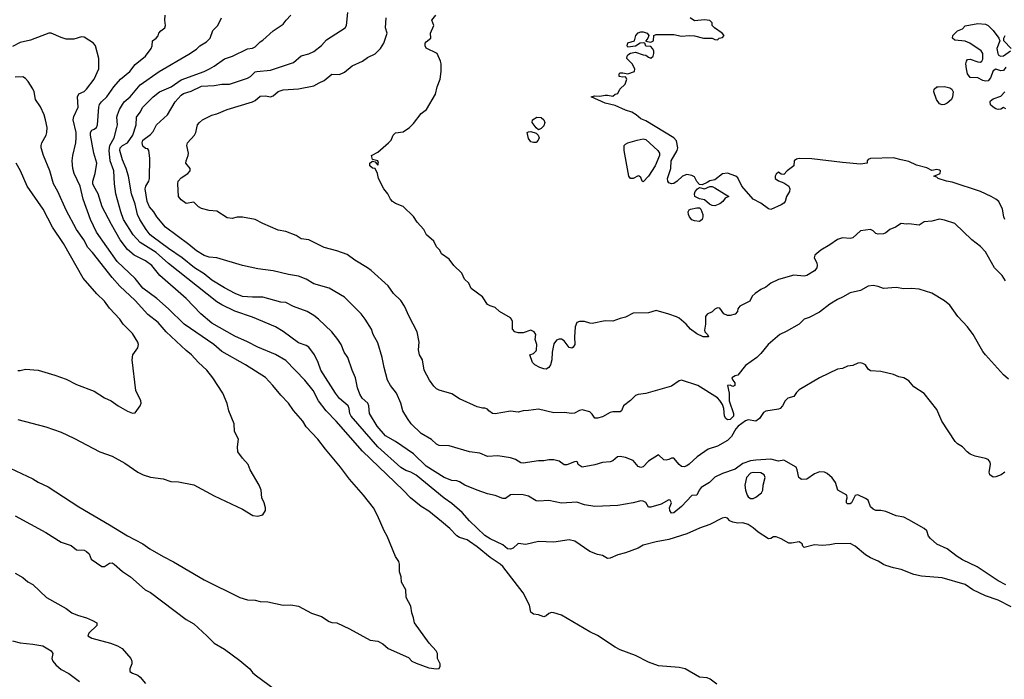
# Model space of a CAD drawing. Header units: metres. Extents: x -51132 to -49532, y -231222 to -229437.
# Tile 100 of 256: x -49961 to -49768, y -230951 to -230822. Entities that reach past the tile are written whole.
import ezdxf

# ---------------------------------------------------------------- set-up
doc = ezdxf.new("R2010")
doc.units = ezdxf.units.M
doc.layers.add('CONTOUR_INDEX', color=1, linetype='Continuous')
doc.layers.add('CONTOUR_INTER', color=3, linetype='Continuous')

msp = doc.modelspace()

# ---------------------------------------------------------------- linework, layer by layer
at = {"layer": 'CONTOUR_INDEX'}
for points, elevation in [([(-49768.08, -230932.32), (-49769.58, -230931.53), (-49773.68, -230928.76), (-49776.58, -230927.4), (-49777.64, -230926.76), (-49779.58, -230925.25), (-49781.58, -230924.32), (-49782.88, -230923.26), (-49783.27, -230922.76), (-49783.58, -230921.72), (-49784.08, -230921.26), (-49787.08, -230919.56), (-49788.08, -230919.08), (-49789.58, -230918.79), (-49791.58, -230917.94), (-49792.58, -230917.75), (-49793.58, -230917.72), (-49794.08, -230917.48), (-49794.58, -230917.03), (-49795.08, -230915.72), (-49795.58, -230915.37), (-49797.08, -230914.7), (-49797.58, -230914.83), (-49798.34, -230916.26), (-49798.58, -230916.42), (-49799.08, -230916.43), (-49799.28, -230916.26), (-49799.32, -230915.76), (-49799.14, -230915.26), (-49799.21, -230914.76), (-49800.98, -230913.76), (-49801.48, -230912.26), (-49802.08, -230911.35), (-49803.08, -230910.51), (-49803.58, -230910.25), (-49804.58, -230910.19), (-49805.58, -230910.57), (-49807.08, -230911.59), (-49808.08, -230911.68), (-49808.66, -230911.26), (-49808.95, -230909.76), (-49809.17, -230909.26), (-49811.58, -230907.87), (-49812.58, -230908.06), (-49814.08, -230907.69), (-49817.08, -230907.88), (-49818.08, -230908.05), (-49819.58, -230908.52), (-49821.08, -230909.67), (-49823.58, -230910.51), (-49825.08, -230911.21), (-49826.13, -230912.26), (-49827.72, -230913.26), (-49828.12, -230913.76), (-49828.58, -230914.76), (-49829.58, -230914.81), (-49831.58, -230917), (-49833.08, -230918.18), (-49833.58, -230918.29), (-49833.91, -230917.76), (-49833.96, -230917.26), (-49833.55, -230916.26), (-49833.82, -230915.76), (-49834.08, -230915.65), (-49835.58, -230916.53), (-49837.58, -230917.12), (-49838.08, -230917.13), (-49838.58, -230916.19), (-49839.08, -230915.92), (-49839.58, -230915.85), (-49841.09, -230916.26), (-49844.08, -230916.75), (-49848.58, -230916.97), (-49850.58, -230916.67), (-49852.08, -230916.13), (-49855.08, -230916.3), (-49857.58, -230915.79), (-49859.58, -230915.93), (-49860.08, -230915.86), (-49861.58, -230914.94), (-49862.58, -230914.67), (-49864.58, -230914.61), (-49865.08, -230914.69), (-49866.08, -230915.39), (-49866.58, -230915.38), (-49868.08, -230914.81), (-49869.58, -230914.49), (-49871.58, -230913.79), (-49874.01, -230912.76), (-49875.08, -230912.11), (-49875.58, -230911.95), (-49876.58, -230911.89), (-49878.08, -230911.31), (-49881.58, -230909.1), (-49884.08, -230906.68), (-49887.58, -230904.26), (-49889.58, -230903.16), (-49891.21, -230901.26), (-49892.71, -230898.76), (-49892.81, -230897.26), (-49893.01, -230896.76), (-49894.12, -230895.76), (-49894.58, -230894.96), (-49895.03, -230893.76), (-49895.45, -230891.76), (-49896.11, -230890.26), (-49896.91, -230887.76), (-49897.63, -230886.76), (-49898.21, -230885.26), (-49898.87, -230884.26), (-49900.08, -230882.79), (-49902.67, -230880.26), (-49903.58, -230879.55), (-49904.91, -230878.76), (-49907.58, -230877.78), (-49909.08, -230877.05), (-49910.08, -230876.94), (-49913.58, -230876), (-49915.58, -230876.01), (-49917.58, -230875.82), (-49918.97, -230875.26), (-49921.08, -230874.17), (-49923.58, -230872.63), (-49925.08, -230871.4), (-49926.93, -230870.26), (-49929.38, -230868.26), (-49932.08, -230866.46), (-49935.08, -230864.21), (-49935.61, -230863.76), (-49936.41, -230862.76), (-49937.68, -230860.76), (-49938.1, -230859.76), (-49938.6, -230857.76), (-49939.3, -230855.76), (-49939.86, -230852.26), (-49940.31, -230850.76), (-49941.08, -230849.06), (-49941.59, -230847.26), (-49941.53, -230846.76), (-49941.03, -230846.26), (-49940.08, -230845.73), (-49939.06, -230844.26), (-49938.39, -230842.26), (-49938.32, -230840.76), (-49937.6, -230839.76), (-49937.1, -230838.76), (-49935.08, -230836.73), (-49933.81, -230835.76), (-49931.54, -230834.76), (-49929.58, -230833.45), (-49925.08, -230831.76), (-49924.05, -230831.26), (-49923.08, -230830.74), (-49921.08, -230829.31), (-49919.53, -230828.76), (-49916.58, -230827.37), (-49915.58, -230827.23), (-49915.08, -230826.98), (-49914.08, -230825.95), (-49913.58, -230825.66), (-49911.58, -230823.82), (-49909.58, -230822.55), (-49909.03, -230821.76), (-49908.07, -230820.76)], 80), ([(-49768.08, -230830.95), (-49768.58, -230831.58), (-49769.08, -230831.68), (-49770.08, -230831.31), (-49770.58, -230831.67), (-49771.08, -230833.04), (-49771.58, -230833.6), (-49772.08, -230833.69), (-49772.58, -230833.55), (-49773.58, -230833.01), (-49775.08, -230832.99), (-49775.58, -230832.26), (-49775.81, -230831.26), (-49775.95, -230830.26), (-49775.79, -230829.76), (-49775.58, -230829.45), (-49775.08, -230829.38), (-49773.58, -230829.9), (-49773.08, -230829.94), (-49772.78, -230829.76), (-49772.58, -230829.35), (-49772.62, -230828.26), (-49772.94, -230827.76), (-49775.17, -230826.26), (-49776.08, -230825.87), (-49778.08, -230825.63), (-49778.56, -230825.26), (-49778.45, -230824.76), (-49777.58, -230823.84), (-49776.58, -230823.42), (-49776.08, -230822.83), (-49773.58, -230822.38), (-49772.08, -230822.55), (-49771.58, -230822.81), (-49770.61, -230823.76), (-49769.44, -230825.26), (-49769.3, -230825.76), (-49769.87, -230827.26), (-49769.69, -230828.26), (-49769.58, -230828.53), (-49769.17, -230828.76), (-49768.58, -230828.74), (-49767.16, -230827.76)], 85), ([(-49767.08, -230827.26), (-49768.48, -230825.76), (-49768.46, -230825.26), (-49768.25, -230824.76)], 85), ([(-49781.34, -230834.76), (-49780.08, -230834.75), (-49779.08, -230834.96), (-49778.67, -230835.26), (-49778.42, -230835.76), (-49778.53, -230836.76), (-49778.76, -230837.26), (-49779.58, -230837.99), (-49780.08, -230838.23), (-49780.58, -230838.3), (-49781.08, -230838.12), (-49781.7, -230837.26), (-49782.17, -230835.76), (-49782.15, -230835.26), (-49781.58, -230834.81), (-49781.34, -230834.76)], 85), ([(-49768.08, -230839.07), (-49768.58, -230838.86), (-49769.08, -230839.14), (-49769.58, -230839.22), (-49770.08, -230839.09), (-49770.58, -230838.8), (-49771.08, -230838.29), (-49771.18, -230837.76), (-49771.08, -230837.52), (-49770.58, -230837.16), (-49769.08, -230836.64), (-49768.31, -230835.76)], 85), ([(-49961.58, -230890.33), (-49961.08, -230890.34), (-49960.08, -230890.09), (-49957.58, -230890.27), (-49954.31, -230891.26), (-49952.08, -230892.04), (-49950.08, -230893.11), (-49946.58, -230894.39), (-49944.58, -230895.66), (-49943.3, -230896.26), (-49941.93, -230897.26), (-49940.08, -230898.32), (-49939.08, -230898.7), (-49938.58, -230898.65), (-49937.58, -230897.23), (-49937.4, -230896.76), (-49937.46, -230896.26), (-49938.46, -230894.26), (-49939.19, -230888.26), (-49939.02, -230887.26), (-49938.08, -230885.87), (-49937.95, -230885.26), (-49938.08, -230884.76), (-49939.08, -230883.1), (-49940.91, -230881.26), (-49941.59, -230880.26), (-49943.58, -230878.12), (-49944.6, -230876.76), (-49946.08, -230875.32), (-49948.73, -230872.26), (-49952.58, -230865.48), (-49954.79, -230862.26), (-49956.58, -230858.76), (-49959.72, -230854.26), (-49961.01, -230851.26), (-49961.87, -230849.76)], 75), ([(-49962.62, -230943.26), (-49961.08, -230943.69), (-49958.58, -230943.91), (-49956.67, -230944.26), (-49954.99, -230945.26), (-49954.69, -230945.76), (-49954.86, -230946.76), (-49954.68, -230947.26), (-49954.08, -230947.99), (-49953.08, -230948.9), (-49951.58, -230949.7), (-49949.48, -230951.26)], 80)]:
    msp.add_lwpolyline(points, dxfattribs=dict(at, elevation=elevation))
at = {"layer": 'CONTOUR_INTER'}
for points, elevation in [([(-49824.66, -230951.76), (-49826, -230950.76), (-49826.58, -230950.52), (-49828.08, -230950.41), (-49830.86, -230948.76), (-49832.08, -230948.48), (-49836.08, -230948.14), (-49838.08, -230947.47), (-49840.58, -230946.13), (-49843.58, -230945.03), (-49844.58, -230944.54), (-49848.08, -230942.24), (-49849.58, -230941.48), (-49855.08, -230938.22), (-49856.58, -230937.77), (-49857.08, -230937.75), (-49857.58, -230937.93), (-49858.08, -230938.35), (-49858.58, -230938.57), (-49859.58, -230938.19), (-49860.58, -230938.05), (-49861.08, -230937.64), (-49861.34, -230936.26), (-49862.58, -230933.88), (-49866.58, -230928.7), (-49867.08, -230928.24), (-49869.08, -230926.98), (-49871.58, -230924.88), (-49873.08, -230923.83), (-49873.58, -230923.51), (-49875.08, -230923.02), (-49875.58, -230922.71), (-49876.94, -230921.26), (-49878.58, -230919.91), (-49881.08, -230917.88), (-49882.58, -230917), (-49884.68, -230915.26), (-49886.08, -230913.77), (-49894.08, -230906.11), (-49899.25, -230900.26), (-49901.2, -230898.26), (-49902.7, -230896.26), (-49903.75, -230894.26), (-49905.33, -230892.26), (-49909.08, -230888.41), (-49911.08, -230887.19), (-49914.58, -230885.8), (-49916.58, -230884.7), (-49919.08, -230883.64), (-49923.58, -230881.04), (-49925.74, -230879.26), (-49928.57, -230876.26), (-49933.74, -230871.76), (-49935.34, -230869.76), (-49936.58, -230868.88), (-49938.75, -230867.76), (-49940.08, -230866.64), (-49941.49, -230864.76), (-49943.18, -230861.76), (-49945.01, -230858.26), (-49945.79, -230855.76), (-49946.7, -230854.26), (-49946.86, -230853.76), (-49946.85, -230853.26), (-49946.38, -230851.76), (-49946.11, -230849.76), (-49946.65, -230847.76), (-49947.35, -230844.26), (-49947.35, -230843.76), (-49947.08, -230843.25), (-49946.58, -230843.09), (-49946.16, -230842.76), (-49945.92, -230842.26), (-49945.66, -230838.76), (-49945.54, -230838.26), (-49945.19, -230837.76), (-49944.12, -230836.76), (-49942.73, -230834.76), (-49941.44, -230833.26), (-49939.65, -230831.76), (-49938.58, -230830.43), (-49936.58, -230828.81), (-49935.47, -230827.26), (-49935.26, -230826.76), (-49935.16, -230825.76), (-49934.47, -230825.26), (-49934.08, -230824.79), (-49933.96, -230824.26), (-49933.58, -230823.8), (-49932.76, -230823.26), (-49932.63, -230822.76), (-49932.77, -230821.76), (-49932.71, -230820.76)], 78), ([(-49767.08, -230936.61), (-49769.58, -230935.28), (-49772.08, -230934.47), (-49774.58, -230933.3), (-49776.08, -230932.23), (-49780.58, -230930.95), (-49784.58, -230930.61), (-49786.08, -230930.28), (-49788.58, -230929.3), (-49790.08, -230928.99), (-49791.58, -230928.51), (-49792.08, -230928.32), (-49793.08, -230927.66), (-49794.58, -230927.05), (-49795.58, -230926.44), (-49797.58, -230924.76), (-49798.58, -230924.2), (-49801.58, -230924.29), (-49802.58, -230924.5), (-49804.08, -230924.61), (-49805.58, -230924.45), (-49807.58, -230924.97), (-49807.86, -230924.76), (-49807.97, -230924.26), (-49808.58, -230923.88), (-49810.08, -230924.16), (-49810.58, -230924.14), (-49812.08, -230923.29), (-49813.08, -230922.88), (-49813.58, -230922.92), (-49814.08, -230923.23), (-49814.58, -230923.32), (-49816.58, -230922.02), (-49817.58, -230921.14), (-49818.58, -230920.49), (-49819.58, -230920.16), (-49820.58, -230920.21), (-49821.58, -230920.04), (-49822.14, -230919.76), (-49822.58, -230919.28), (-49823.08, -230919.12), (-49823.65, -230919.26), (-49826.08, -230920.49), (-49828.08, -230921.23), (-49830.58, -230922.34), (-49834.08, -230923.43), (-49836.58, -230923.9), (-49839.08, -230924.57), (-49840.08, -230925.14), (-49842.58, -230926.06), (-49844.08, -230926.43), (-49845.58, -230927.1), (-49846.08, -230927.14), (-49847.08, -230926.59), (-49848.08, -230926.36), (-49849.55, -230925.76), (-49852.48, -230923.76), (-49853.58, -230923.5), (-49856.58, -230923.96), (-49859.58, -230923.79), (-49862.08, -230924.43), (-49863.58, -230924.18), (-49864.58, -230925.13), (-49865.08, -230925.34), (-49865.64, -230925.26), (-49866.58, -230924.47), (-49869.08, -230923.32), (-49870.08, -230922.67), (-49873.14, -230919.76), (-49874.58, -230918.11), (-49876.58, -230916.35), (-49878.08, -230915.32), (-49883.58, -230910.86), (-49884.58, -230910.27), (-49885.58, -230909.95), (-49886.58, -230909.32), (-49891.09, -230905.26), (-49896.27, -230899.26), (-49896.57, -230898.76), (-49896.65, -230897.76), (-49896.89, -230897.26), (-49898.58, -230895.81), (-49899.37, -230894.76), (-49902.22, -230890.26), (-49902.72, -230888.76), (-49903.48, -230887.26), (-49904.58, -230885.79), (-49905.08, -230885.47), (-49906.58, -230884.89), (-49909.58, -230882.69), (-49911.08, -230881.8), (-49915.58, -230879.91), (-49919.08, -230878.72), (-49921.58, -230877.5), (-49922.58, -230876.89), (-49932.08, -230869.37), (-49934.49, -230867.26), (-49937.58, -230865.3), (-49938.96, -230863.76), (-49940.84, -230860.76), (-49941.41, -230859.26), (-49942.38, -230855.76), (-49942.64, -230853.76), (-49942.77, -230851.26), (-49943.45, -230849.26), (-49943.66, -230847.26), (-49943.55, -230846.26), (-49942.71, -230844.76), (-49942.16, -230842.76), (-49942.05, -230842.26), (-49942.16, -230840.76), (-49942.04, -230840.26), (-49941.66, -230839.26), (-49941.08, -230838.26), (-49940.7, -230837.76), (-49939.58, -230836.75), (-49937.58, -230834.37), (-49933.88, -230831.76), (-49928.08, -230828.39), (-49926.58, -230827.39), (-49925.94, -230826.76), (-49924.58, -230825.97), (-49923.9, -230825.26), (-49923.36, -230823.76), (-49922.4, -230822.76), (-49921.67, -230821.26)], 79), ([(-49768.27, -230910.26), (-49769, -230910.76), (-49770.08, -230911.17), (-49770.58, -230911.22), (-49771.2, -230910.76), (-49771.37, -230910.26), (-49771.13, -230908.76), (-49771.18, -230908.26), (-49771.58, -230907.78), (-49772.08, -230907.54), (-49774.08, -230907.11), (-49775.08, -230906.72), (-49775.68, -230906.26), (-49776.58, -230905.27), (-49777.58, -230904.68), (-49778.01, -230904.26), (-49780.66, -230900.26), (-49781.58, -230897.98), (-49784.08, -230894.85), (-49786.08, -230893.53), (-49787.08, -230892.34), (-49788.08, -230891.8), (-49789.08, -230891.59), (-49790.08, -230891.12), (-49792.58, -230890.53), (-49794.58, -230890.4), (-49795.08, -230890.1), (-49795.59, -230889.26), (-49796.08, -230888.97), (-49796.58, -230888.86), (-49797.08, -230888.9), (-49798.08, -230889.33), (-49799.08, -230889.51), (-49800.08, -230889.93), (-49801.08, -230890.08), (-49804.61, -230891.76), (-49808.58, -230894.14), (-49809.08, -230894.62), (-49809.58, -230895.42), (-49810.8, -230895.76), (-49811.28, -230896.26), (-49811.85, -230897.26), (-49812.29, -230897.76), (-49812.58, -230897.93), (-49815.08, -230898.32), (-49815.58, -230898.59), (-49816.34, -230899.76), (-49817.08, -230900.24), (-49818.58, -230900), (-49819.08, -230900.2), (-49820.52, -230901.26), (-49820.99, -230901.76), (-49821.82, -230903.26), (-49822.58, -230904.05), (-49824.58, -230905.13), (-49826.38, -230905.76), (-49828.53, -230907.26), (-49830.08, -230908.69), (-49830.58, -230909.03), (-49831.08, -230909.17), (-49831.58, -230909.11), (-49832.08, -230908.76), (-49833.08, -230907.5), (-49833.58, -230907.51), (-49834.08, -230907.79), (-49834.58, -230907.9), (-49835.08, -230907.85), (-49836.08, -230906.84), (-49838.08, -230908.07), (-49839.08, -230909.19), (-49839.58, -230909.34), (-49840.08, -230909.16), (-49841.08, -230907.94), (-49842.58, -230907.36), (-49843.58, -230907.15), (-49844.16, -230907.26), (-49845.08, -230908.05), (-49845.58, -230908.21), (-49847.08, -230908.33), (-49848.58, -230908.8), (-49851.08, -230909.25), (-49851.84, -230908.76), (-49851.94, -230908.26), (-49852.08, -230908.18), (-49852.58, -230908.22), (-49854.08, -230908.84), (-49854.58, -230908.83), (-49855.58, -230908.07), (-49856.58, -230907.83), (-49857.58, -230907.85), (-49858.58, -230908.05), (-49859.58, -230908.04), (-49862.58, -230908.48), (-49863.08, -230908.43), (-49864.08, -230907.75), (-49865.08, -230907.42), (-49867.58, -230907.05), (-49869.58, -230907.16), (-49871.08, -230906.52), (-49873.08, -230906.29), (-49877.08, -230905.12), (-49879.08, -230905), (-49879.58, -230904.79), (-49880.58, -230903.86), (-49882.58, -230902.7), (-49884.55, -230900.76), (-49885.27, -230899.76), (-49886.15, -230898.26), (-49886.53, -230896.76), (-49887.38, -230894.76), (-49888.61, -230893.26), (-49889.15, -230892.26), (-49889.85, -230889.76), (-49890.22, -230887.76), (-49891.08, -230884.89), (-49892, -230883.26), (-49892.33, -230882.26), (-49893.54, -230880.26), (-49894.3, -230879.26), (-49897.58, -230875.99), (-49900.58, -230874.22), (-49903.58, -230873.35), (-49905.08, -230872.45), (-49906.58, -230871.89), (-49908.58, -230871.56), (-49911.58, -230870.8), (-49914.58, -230870.43), (-49917.58, -230869.79), (-49922.58, -230868.3), (-49924.08, -230868.13), (-49925.08, -230867.82), (-49926.58, -230866.91), (-49928.08, -230865.65), (-49932.64, -230862.26), (-49934.34, -230860.26), (-49934.9, -230859.26), (-49935.8, -230858.26), (-49936.22, -230857.26), (-49936.62, -230854.76), (-49936.51, -230854.26), (-49935.88, -230853.26), (-49935.79, -230852.76), (-49935.68, -230848.76), (-49935.87, -230847.26), (-49936.08, -230846.95), (-49936.58, -230846.88), (-49937.08, -230846.41), (-49937.19, -230845.76), (-49937.1, -230845.26), (-49935.58, -230844.15), (-49935.08, -230843.52), (-49934.41, -230842.26), (-49932.24, -230840.26), (-49930.72, -230837.76), (-49929.58, -230836.44), (-49929.08, -230836.1), (-49927.58, -230835.66), (-49925.58, -230834.63), (-49923.08, -230834.54), (-49921.58, -230834.25), (-49920.08, -230834.3), (-49916.58, -230833.08), (-49915.99, -230832.76), (-49915.08, -230831.87), (-49914.77, -230831.76), (-49912.08, -230831.54), (-49907.58, -230830.03), (-49906.08, -230828.74), (-49904.58, -230828.35), (-49903.58, -230827.88), (-49902.08, -230826.67), (-49901.08, -230825.58), (-49897.47, -230823.26), (-49897.2, -230822.76), (-49896.96, -230820.26)], 81), ([(-49767.58, -230892.06), (-49768.58, -230891.19), (-49772.08, -230887.26), (-49772.58, -230886.59), (-49774.51, -230883.26), (-49775.58, -230881.76), (-49777.48, -230879.76), (-49779.08, -230877.57), (-49780.08, -230876.67), (-49782.58, -230875.21), (-49785.08, -230874.44), (-49786.58, -230874.28), (-49788.08, -230874.32), (-49789.58, -230874.06), (-49792.08, -230874.31), (-49793.08, -230873.88), (-49794.08, -230873.67), (-49795.08, -230873.83), (-49796.58, -230874.65), (-49798.58, -230875.12), (-49800.08, -230875.99), (-49801.08, -230876.42), (-49802.58, -230877.32), (-49804.58, -230878.91), (-49806.58, -230879.94), (-49807.58, -230880.29), (-49808.58, -230881.26), (-49811.08, -230882.72), (-49812.32, -230883.26), (-49814.66, -230885.26), (-49816.08, -230887.02), (-49816.84, -230887.76), (-49819.08, -230889.37), (-49820.58, -230891.24), (-49821.08, -230891.35), (-49821.74, -230891.76), (-49821.54, -230892.26), (-49821.13, -230892.76), (-49821.17, -230893.26), (-49821.58, -230893.46), (-49822.08, -230893.21), (-49822.59, -230893.26), (-49822.27, -230894.76), (-49822.25, -230896.26), (-49821.42, -230898.76), (-49821.45, -230899.26), (-49822.08, -230899.95), (-49822.58, -230900.02), (-49822.95, -230899.76), (-49823.21, -230899.26), (-49823.34, -230897.76), (-49823.58, -230896.99), (-49824.08, -230896.2), (-49824.58, -230895.68), (-49828.38, -230893.26), (-49831.58, -230892.21), (-49832.08, -230892.38), (-49833.58, -230893.42), (-49838.58, -230894.87), (-49840.08, -230895.01), (-49840.58, -230895.23), (-49841.58, -230896.22), (-49842.94, -230897.26), (-49843.38, -230898.26), (-49843.58, -230898.46), (-49845.08, -230898.44), (-49845.58, -230898.57), (-49847.08, -230899.38), (-49848.08, -230899.65), (-49848.58, -230899.69), (-49849.08, -230898.91), (-49849.58, -230898.43), (-49851.08, -230898.05), (-49851.58, -230898.17), (-49852.58, -230898.66), (-49853.08, -230898.74), (-49854.58, -230898.59), (-49856.58, -230898.6), (-49859.58, -230897.88), (-49861.58, -230898.2), (-49862.58, -230898.22), (-49863.58, -230898.49), (-49865.08, -230898.33), (-49868.08, -230898.79), (-49868.58, -230898.76), (-49869.34, -230898.26), (-49869.58, -230897.92), (-49870.08, -230897.72), (-49870.58, -230897.74), (-49871.58, -230897.43), (-49875.08, -230895.89), (-49876.58, -230894.88), (-49879.08, -230894.17), (-49879.58, -230893.9), (-49880.08, -230893.42), (-49880.92, -230892.26), (-49881.97, -230890.26), (-49882.34, -230888.26), (-49882.91, -230887.26), (-49883.1, -230886.26), (-49883, -230884.76), (-49883.36, -230882.76), (-49884.95, -230879.76), (-49885.84, -230877.76), (-49886.58, -230876.64), (-49887.99, -230875.26), (-49889.03, -230873.76), (-49892.34, -230870.76), (-49893.08, -230870.24), (-49895.57, -230868.76), (-49897.08, -230867.65), (-49899.08, -230866.9), (-49901.58, -230866.22), (-49904.58, -230864.78), (-49906.08, -230864.53), (-49907.08, -230863.88), (-49909.08, -230863.09), (-49910.58, -230862.83), (-49913.58, -230861.54), (-49915.08, -230860.75), (-49917.58, -230860.34), (-49918.58, -230860.33), (-49919.58, -230860.57), (-49920.58, -230860.43), (-49922.58, -230859.11), (-49924.08, -230859), (-49925.58, -230858.6), (-49926.15, -230858.26), (-49927.08, -230857.39), (-49928.58, -230857.63), (-49929.58, -230856.95), (-49930.11, -230856.26), (-49930.25, -230853.76), (-49930.15, -230853.26), (-49929.58, -230852.61), (-49928.29, -230851.76), (-49927.79, -230851.26), (-49927.82, -230850.76), (-49928.64, -230849.76), (-49928.59, -230849.26), (-49928.17, -230848.26), (-49928.1, -230847.76), (-49928.48, -230846.26), (-49928.33, -230845.76), (-49926.97, -230844.26), (-49926.72, -230843.76), (-49926.38, -230842.26), (-49926.01, -230841.76), (-49925.4, -230841.26), (-49923.58, -230840.35), (-49922.58, -230840.08), (-49920.58, -230839.22), (-49915.58, -230837.75), (-49915.08, -230837.5), (-49914.08, -230836.62), (-49913.08, -230836.57), (-49912.08, -230836.77), (-49911.58, -230836.58), (-49910.58, -230835.71), (-49909.58, -230835.38), (-49906.58, -230835.16), (-49903.58, -230834.57), (-49902.58, -230833.98), (-49901.58, -230833.58), (-49900.08, -230832.33), (-49898.58, -230832.4), (-49897.58, -230831.93), (-49896.08, -230830.71), (-49894.05, -230829.76), (-49893.08, -230829.08), (-49891.58, -230828.33), (-49890.51, -230827.26), (-49889.89, -230826.26), (-49889.22, -230824.26), (-49889.54, -230823.26), (-49889.4, -230821.26)], 82), ([(-49768.17, -230872.76), (-49768.84, -230871.76), (-49770.33, -230870.26), (-49772.08, -230867.09), (-49773.08, -230866.06), (-49774.76, -230864.76), (-49778.08, -230861.57), (-49780.08, -230860.89), (-49781.08, -230860.7), (-49782.58, -230861.1), (-49784.08, -230861.24), (-49785.08, -230861.89), (-49787.08, -230861.59), (-49787.58, -230861.7), (-49788.58, -230861.55), (-49789.71, -230862.26), (-49790.8, -230862.76), (-49791.58, -230863.38), (-49792.08, -230863.55), (-49793.08, -230863.64), (-49793.58, -230863.49), (-49794.08, -230862.98), (-49794.58, -230862.75), (-49796.58, -230862.98), (-49798.08, -230864.34), (-49798.58, -230864.51), (-49800.08, -230864.39), (-49801.08, -230864.66), (-49802.58, -230865.74), (-49804.35, -230866.76), (-49805.5, -230867.76), (-49805.65, -230868.26), (-49805.09, -230869.26), (-49805.01, -230869.76), (-49805.1, -230870.26), (-49805.58, -230870.85), (-49807.08, -230871.75), (-49807.58, -230871.87), (-49809.58, -230871.65), (-49812.58, -230872.51), (-49814.08, -230873.23), (-49815.08, -230874.01), (-49816.08, -230874.45), (-49817.19, -230875.26), (-49817.74, -230875.76), (-49818.22, -230876.76), (-49820.2, -230877.76), (-49820.55, -230878.26), (-49820.66, -230878.76), (-49821.08, -230879.31), (-49822.08, -230879.59), (-49822.58, -230879.6), (-49823.31, -230879.26), (-49824.08, -230878.14), (-49824.58, -230878.09), (-49825.08, -230878.34), (-49825.58, -230878.86), (-49826.58, -230879.33), (-49826.88, -230879.76), (-49826.88, -230881.26), (-49827.08, -230882.47), (-49827.05, -230882.76), (-49826.49, -230883.26), (-49826.29, -230883.76), (-49827.38, -230883.76), (-49828.58, -230883.14), (-49829.81, -230882.26), (-49830.7, -230881.26), (-49832.08, -230880.12), (-49832.58, -230879.86), (-49834.08, -230879.29), (-49836.58, -230878.59), (-49838.08, -230879.05), (-49841.08, -230879.12), (-49842.58, -230879.92), (-49843.58, -230880.13), (-49845.08, -230880.69), (-49846.58, -230880.61), (-49849.08, -230881.13), (-49849.58, -230881.1), (-49850.58, -230880.76), (-49851.58, -230880.74), (-49852.08, -230880.93), (-49852.41, -230881.76), (-49852.54, -230883.76), (-49852.49, -230885.26), (-49852.81, -230885.76), (-49853.08, -230885.96), (-49853.58, -230885.86), (-49854.58, -230884.54), (-49855.08, -230884.21), (-49855.58, -230884.22), (-49856.08, -230884.43), (-49856.58, -230885.12), (-49856.92, -230886.76), (-49856.98, -230888.26), (-49857.24, -230889.26), (-49857.58, -230889.77), (-49858.08, -230890.07), (-49858.58, -230890.04), (-49859.31, -230889.76), (-49860.33, -230889.26), (-49860.77, -230888.76), (-49861.32, -230887.26), (-49860.58, -230886.99), (-49860.08, -230886.48), (-49860.02, -230886.26), (-49859.93, -230885.26), (-49860.23, -230884.26), (-49860.11, -230883.26), (-49860.45, -230882.76), (-49861.08, -230882.47), (-49862.58, -230882.95), (-49863.58, -230882.93), (-49864.23, -230882.76), (-49864.72, -230882.26), (-49864.7, -230880.76), (-49864.87, -230880.26), (-49865.08, -230880.03), (-49867.21, -230878.76), (-49868.08, -230878.03), (-49869.08, -230877.7), (-49869.58, -230877.39), (-49870.58, -230875.91), (-49872.81, -230874.26), (-49873.26, -230873.26), (-49874.08, -230872.48), (-49874.64, -230871.26), (-49876.16, -230869.76), (-49877.08, -230868.53), (-49878.58, -230867.49), (-49878.95, -230866.76), (-49879.58, -230866.12), (-49880.08, -230865.03), (-49881.53, -230863.76), (-49882.08, -230862.76), (-49883.38, -230861.26), (-49884.08, -230860.17), (-49886.08, -230858.24), (-49887.58, -230857.66), (-49888.19, -230857.26), (-49888.58, -230856.81), (-49889.08, -230855.77), (-49889.86, -230854.76), (-49890.9, -230852.76), (-49891.11, -230851.76), (-49891.58, -230850.79), (-49892.08, -230850.7), (-49892.61, -230850.26), (-49892.61, -230849.76), (-49892.08, -230849.37), (-49891.58, -230849.46), (-49891.08, -230850.13), (-49890.93, -230849.76), (-49891.08, -230849.26), (-49892.08, -230849.03), (-49892.33, -230848.26), (-49891.08, -230847.57), (-49888.97, -230845.76), (-49888.46, -230845.26), (-49888.04, -230844.26), (-49887.58, -230843.79), (-49886.08, -230843.59), (-49884.85, -230842.76), (-49884.08, -230841.98), (-49882.58, -230839.99), (-49881.52, -230839.26), (-49879.8, -230836.26), (-49879.42, -230834.76), (-49878.86, -230833.26), (-49878.64, -230831.76), (-49878.68, -230830.26), (-49878.78, -230829.76), (-49879.46, -230828.26), (-49881.58, -230827.25), (-49881.82, -230826.76), (-49881.77, -230826.26), (-49881.58, -230825.96), (-49880.68, -230825.26), (-49880.74, -230824.26), (-49880.11, -230822.76), (-49880.51, -230821.76), (-49879.69, -230820.76)], 83), ([(-49768.29, -230860.76), (-49768.5, -230860.26), (-49768.73, -230858.76), (-49769.44, -230857.26), (-49770.05, -230856.76), (-49770.97, -230856.26), (-49773.08, -230855.31), (-49778.58, -230853.43), (-49779.7, -230853.26), (-49781.38, -230852.76), (-49781.58, -230852.49), (-49782.18, -230852.26), (-49780.98, -230851.76), (-49780.89, -230851.26), (-49781.08, -230851.08), (-49781.58, -230850.96), (-49782.58, -230851.2), (-49783.58, -230850.67), (-49785.58, -230850.1), (-49787.08, -230849.38), (-49788.58, -230849.11), (-49790.08, -230848.67), (-49794.58, -230848.82), (-49795.08, -230849.05), (-49795.23, -230849.26), (-49795.23, -230849.76), (-49796.58, -230849.94), (-49800.08, -230849.64), (-49806.08, -230848.89), (-49808.58, -230848.82), (-49809.08, -230848.96), (-49809.55, -230849.26), (-49809.6, -230850.26), (-49810.94, -230851.26), (-49811.58, -230851.94), (-49812.08, -230851.89), (-49812.58, -230851.52), (-49813.08, -230851.91), (-49813.24, -230852.26), (-49813.27, -230852.76), (-49812.58, -230853.23), (-49811.58, -230853.59), (-49810.61, -230854.26), (-49810.39, -230854.76), (-49810.44, -230855.26), (-49811.05, -230856.26), (-49811.33, -230857.26), (-49811.58, -230857.55), (-49812.08, -230857.92), (-49814.08, -230858.82), (-49814.58, -230858.7), (-49816.08, -230857.55), (-49817.58, -230856.81), (-49819.82, -230854.26), (-49820.58, -230852.6), (-49820.98, -230852.26), (-49822.58, -230851.72), (-49823.58, -230851.83), (-49825.08, -230852.98), (-49826.08, -230853.19), (-49826.58, -230853.55), (-49827.58, -230853.99), (-49828.08, -230853.91), (-49828.58, -230853.31), (-49829.08, -230852.41), (-49829.58, -230852.18), (-49830.58, -230851.98), (-49831.41, -230852.26), (-49832.42, -230853.26), (-49833.08, -230853.7), (-49833.58, -230853.8), (-49834.08, -230853.57), (-49834.27, -230853.26), (-49834.33, -230852.76), (-49833.71, -230850.76), (-49833.64, -230849.26), (-49832.47, -230847.26), (-49832.31, -230846.76), (-49832.58, -230845.39), (-49833.08, -230844.76), (-49838.58, -230841.48), (-49839.58, -230841.08), (-49840.5, -230840.26), (-49841.36, -230839.76), (-49842.58, -230839.37), (-49844.58, -230838.42), (-49846.58, -230838.01), (-49849.31, -230836.76), (-49848.58, -230836.55), (-49847.58, -230836.64), (-49846.58, -230836.43), (-49846.08, -230836.42), (-49845.08, -230836.63), (-49844.58, -230836.21), (-49844.08, -230836.08), (-49843.67, -230835.26), (-49842.62, -230834.26), (-49842.28, -230833.26), (-49842.58, -230832.81), (-49843.08, -230832.9), (-49843.81, -230832.76), (-49843.8, -230832.26), (-49843.58, -230832.07), (-49843.08, -230832.03), (-49842.08, -230832.24), (-49840.78, -230831.76), (-49840.77, -230831.26), (-49841.26, -230830.26), (-49842.28, -230829.26), (-49842.27, -230828.76), (-49842.08, -230828.51), (-49841.58, -230828.2), (-49840.58, -230827.99), (-49839.08, -230828.51), (-49838.58, -230828.57), (-49838.08, -230829.01), (-49837.58, -230829.18), (-49837.16, -230828.76), (-49836.99, -230828.26), (-49837.03, -230827.76), (-49837.29, -230827.26), (-49837.58, -230826.88), (-49838.58, -230826.83), (-49838.8, -230826.26), (-49839.08, -230826.15), (-49839.71, -230826.26), (-49840.58, -230826.85), (-49842.08, -230827), (-49842.26, -230826.76), (-49842.08, -230826.17), (-49840.83, -230825.76), (-49840.55, -230824.76), (-49840.08, -230824.23), (-49839.58, -230824.02), (-49839.08, -230824.01), (-49838.34, -230824.26), (-49838.01, -230824.76), (-49838.22, -230825.26), (-49838.61, -230825.76), (-49838.58, -230825.88), (-49837.58, -230826.05), (-49837.08, -230825.78), (-49837.03, -230824.76), (-49836.58, -230824.56), (-49833.08, -230824.57), (-49831.58, -230824.87), (-49830.08, -230824.71), (-49829.08, -230824.79), (-49827.32, -230825.26), (-49825.58, -230825.28), (-49825.08, -230825.52), (-49824.58, -230825.56), (-49824.25, -230825.26), (-49823.58, -230825.12), (-49823.27, -230824.76), (-49823.65, -230824.26), (-49825.13, -230823.26), (-49825.61, -230822.76), (-49825.58, -230822.26), (-49826.08, -230821.79), (-49827.08, -230821.69), (-49829.08, -230821.89), (-49829.9, -230821.26)], 84), ([(-49963.08, -230909.45), (-49958.58, -230911.56), (-49957.58, -230912.19), (-49955.58, -230913.14), (-49949.58, -230917.03), (-49943.58, -230920.53), (-49940.08, -230922.73), (-49937.07, -230924.26), (-49935.69, -230925.26), (-49933.11, -230926.76), (-49931.08, -230927.8), (-49925.08, -230931.35), (-49918.08, -230934.77), (-49916.58, -230935.25), (-49915.08, -230935.28), (-49914.08, -230935.6), (-49912.58, -230935.64), (-49909.62, -230936.26), (-49908.08, -230936.21), (-49906.58, -230936.49), (-49904.08, -230937.84), (-49902.08, -230938.49), (-49900.58, -230939.48), (-49900.08, -230939.66), (-49899.08, -230939.76), (-49896.58, -230940.93), (-49892.58, -230943.12), (-49891.08, -230943.35), (-49890.08, -230943.88), (-49889.01, -230944.76), (-49885.08, -230946.51), (-49884.4, -230947.26), (-49883.58, -230947.63), (-49881.08, -230948.56), (-49879.58, -230948.74), (-49879.08, -230948.68), (-49878.85, -230948.26), (-49878.85, -230947.76), (-49879.4, -230946.76), (-49879.38, -230945.76), (-49879.66, -230945.26), (-49881.04, -230943.76), (-49883.91, -230939.76), (-49884.09, -230938.76), (-49884.43, -230937.76), (-49884.58, -230936.46), (-49885.54, -230934.76), (-49885.58, -230933.26), (-49886.43, -230931.76), (-49886.49, -230930.76), (-49886.83, -230929.76), (-49886.8, -230928.26), (-49886.98, -230927.76), (-49887.57, -230926.76), (-49889.24, -230922.76), (-49889.84, -230921.76), (-49891.1, -230918.76), (-49891.94, -230917.26), (-49893.85, -230914.76), (-49896.58, -230911.62), (-49898.36, -230909.26), (-49901.34, -230905.76), (-49902.83, -230903.76), (-49905.08, -230901.35), (-49905.73, -230900.26), (-49907.58, -230898.2), (-49908.58, -230896.72), (-49910.08, -230895.17), (-49911.59, -230893.26), (-49913.08, -230891.74), (-49917, -230889.26), (-49921.58, -230886.63), (-49923.19, -230885.26), (-49928.98, -230881.26), (-49932.04, -230878.26), (-49934.36, -230876.26), (-49937.08, -230874.19), (-49938.58, -230872.35), (-49942.08, -230869), (-49946.17, -230863.26), (-49947.33, -230860.76), (-49948.77, -230856.76), (-49949.35, -230854.26), (-49950.49, -230851.76), (-49950.76, -230850.76), (-49950.88, -230849.26), (-49950.78, -230848.26), (-49950.2, -230845.76), (-49950.12, -230844.76), (-49950.15, -230843.76), (-49950.7, -230841.26), (-49950.58, -230840.59), (-49949.76, -230838.76), (-49949.85, -230836.76), (-49949.58, -230836.14), (-49948.58, -230835.71), (-49948.08, -230835.28), (-49946.57, -230833.26), (-49945.71, -230831.26), (-49945.69, -230829.26), (-49946.35, -230826.76), (-49946.72, -230826.26), (-49948.58, -230825.09), (-49949.08, -230824.98), (-49950.58, -230825.45), (-49952.08, -230825.48), (-49953.08, -230825.16), (-49955, -230824.26), (-49955.48, -230824.26), (-49959.08, -230825.67), (-49961.08, -230826.1), (-49962.58, -230826.87)], 77), ([(-49961.58, -230899.92), (-49956.08, -230901.37), (-49953.08, -230902.43), (-49950.58, -230903.58), (-49945.52, -230906.26), (-49943.08, -230907.11), (-49940.58, -230908.49), (-49938.08, -230910.24), (-49937, -230910.76), (-49935.58, -230911.21), (-49933.08, -230911.57), (-49931.58, -230912.07), (-49930.08, -230912.15), (-49927.08, -230912.74), (-49923.08, -230914.88), (-49917.58, -230917.47), (-49915.53, -230918.76), (-49914.58, -230918.89), (-49913.58, -230918.57), (-49913.08, -230917.76), (-49913.07, -230917.26), (-49913.32, -230916.26), (-49913.76, -230915.26), (-49913.9, -230913.76), (-49914.29, -230912.76), (-49916.06, -230909.76), (-49916.44, -230908.76), (-49917.58, -230907.52), (-49918.45, -230906.26), (-49918.54, -230905.26), (-49918.31, -230903.76), (-49919.13, -230902.26), (-49919.16, -230900.76), (-49920.22, -230898.26), (-49920.58, -230896.77), (-49921.39, -230894.76), (-49923.36, -230891.76), (-49924.52, -230890.26), (-49926.17, -230888.76), (-49927.57, -230887.26), (-49928.58, -230886.45), (-49932.48, -230882.76), (-49934.08, -230880.96), (-49936.08, -230879.38), (-49938.58, -230876.64), (-49941.58, -230873.81), (-49943.08, -230872.14), (-49946.93, -230867.26), (-49947.84, -230866.26), (-49948.63, -230864.76), (-49950.03, -230862.76), (-49952.08, -230858.95), (-49953.69, -230855.26), (-49954.55, -230853.76), (-49955.26, -230851.26), (-49956.55, -230848.26), (-49956.95, -230846.76), (-49956.95, -230846.26), (-49956.83, -230845.76), (-49956.01, -230844.26), (-49955.86, -230843.76), (-49955.83, -230842.76), (-49956.11, -230841.26), (-49956.36, -230840.26), (-49957.08, -230838.68), (-49958.08, -230837.26), (-49958.33, -230835.76), (-49958.58, -230835.17), (-49959.52, -230833.76), (-49960.08, -230833.17), (-49960.58, -230832.86), (-49962.08, -230832.87)], 76), ([(-49859.91, -230840.76), (-49859.08, -230840.81), (-49858.58, -230841.24), (-49858.36, -230841.76), (-49858.58, -230842.41), (-49859.08, -230842.95), (-49859.58, -230843.24), (-49860.08, -230842.84), (-49860.85, -230841.76), (-49860.78, -230841.26), (-49859.91, -230840.76)], 84), ([(-49861.8, -230843.76), (-49861.58, -230843.61), (-49861.08, -230843.57), (-49860.08, -230843.86), (-49859.69, -230844.26), (-49859.49, -230844.76), (-49859.7, -230845.26), (-49860.08, -230845.66), (-49860.58, -230845.71), (-49861.08, -230845.56), (-49861.58, -230844.88), (-49861.8, -230843.76)], 84), ([(-49840.29, -230845.26), (-49839.08, -230844.97), (-49838.58, -230845.11), (-49836.25, -230847.26), (-49835.92, -230847.76), (-49835.9, -230848.26), (-49836.77, -230850.26), (-49838.08, -230852.26), (-49839.08, -230853.37), (-49839.29, -230853.26), (-49839.58, -230852.54), (-49839.89, -230852.26), (-49840.08, -230852.22), (-49841.08, -230852.72), (-49841.58, -230852.76), (-49841.93, -230852.26), (-49842.84, -230847.26), (-49842.82, -230846.26), (-49842.58, -230846.05), (-49842.12, -230845.76), (-49840.29, -230845.26)], 84), ([(-49828.47, -230854.76), (-49828.08, -230854.48), (-49827.08, -230854.75), (-49826.08, -230854.34), (-49825.58, -230854.33), (-49825.08, -230854.54), (-49822.36, -230856.26), (-49823.08, -230856.62), (-49823.53, -230857.26), (-49824.08, -230857.67), (-49825.08, -230858.07), (-49825.58, -230858.02), (-49826.14, -230857.76), (-49827.08, -230856.94), (-49828.08, -230856.75), (-49828.97, -230856.26), (-49829.07, -230855.76), (-49828.91, -230855.26), (-49828.47, -230854.76)], 84), ([(-49829.85, -230858.76), (-49828.58, -230858.48), (-49828.08, -230858.51), (-49827.79, -230858.76), (-49827.44, -230859.76), (-49827.42, -230860.26), (-49827.58, -230860.77), (-49828.08, -230861.14), (-49829.08, -230861.04), (-49829.58, -230860.81), (-49830.01, -230860.26), (-49830.22, -230859.76), (-49830.28, -230859.26), (-49830.08, -230858.89), (-49829.85, -230858.76)], 84), ([(-49818.08, -230910.45), (-49818.86, -230911.26), (-49819.18, -230912.76), (-49819.06, -230913.76), (-49818.74, -230914.76), (-49818.58, -230915.05), (-49818.08, -230915.41), (-49817.58, -230915.38), (-49817.08, -230915.14), (-49815.94, -230914.26), (-49815.71, -230913.76), (-49815.64, -230912.76), (-49815.21, -230911.26), (-49815.41, -230910.76), (-49816.08, -230910.4), (-49817.58, -230910.31), (-49818.08, -230910.45)], 79), ([(-49962.08, -230918.77), (-49956.08, -230922.06), (-49953.08, -230923.98), (-49951.08, -230924.61), (-49950.08, -230925.47), (-49948.58, -230925.52), (-49948.12, -230925.76), (-49947.59, -230926.26), (-49947.2, -230927.26), (-49945.08, -230928.7), (-49944.58, -230928.69), (-49943.58, -230928.05), (-49943.08, -230928.03), (-49942.67, -230928.26), (-49941.08, -230929.72), (-49939.48, -230930.76), (-49936.61, -230933.26), (-49935.58, -230933.78), (-49928.58, -230939.07), (-49927.08, -230939.94), (-49924.53, -230942.26), (-49923.12, -230943.76), (-49921.08, -230944.93), (-49918.08, -230947.12), (-49916.13, -230948.76), (-49915.58, -230949.48), (-49915.08, -230949.9), (-49909.58, -230953.98)], 78), ([(-49962.08, -230930.05), (-49960.58, -230930.9), (-49959.58, -230931.7), (-49958.58, -230932.23), (-49955.93, -230934.76), (-49952.08, -230936.91), (-49950.95, -230937.76), (-49949.86, -230938.26), (-49948.12, -230938.76), (-49946.92, -230939.26), (-49946.1, -230939.76), (-49946.1, -230940.26), (-49947.63, -230941.76), (-49947.83, -230942.26), (-49947.05, -230942.76), (-49943.4, -230943.76), (-49942.01, -230944.26), (-49941.14, -230944.76), (-49939.43, -230946.76), (-49939.21, -230947.26), (-49939.2, -230947.76), (-49939.62, -230948.76), (-49939.62, -230949.26), (-49939.08, -230949.63), (-49938.08, -230949.99), (-49937.58, -230950.36), (-49936.58, -230951.61)], 79)]:
    msp.add_lwpolyline(points, dxfattribs=dict(at, elevation=elevation))

doc.saveas('drawing.dxf')
